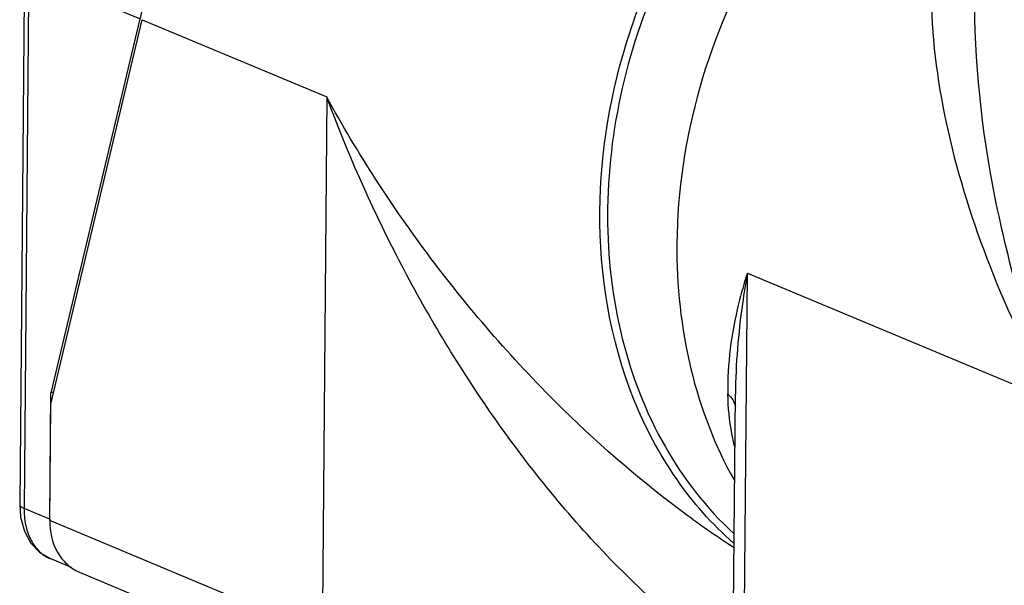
# Model space of a CAD drawing. Header units: millimetres. Extents: x 12 to 2508, y 25 to 1770.
# Tile 51 of 54: x 2238 to 2313, y 1560 to 1603. Entities that reach past the tile are written whole.
import ezdxf

# ---------------------------------------------------------------- set-up
doc = ezdxf.new("R2010")
doc.units = ezdxf.units.MM
for name, color, linetype in [('COVER_S_PBL97', 7, 'Continuous'), ('HOLDER_S_PBL87', 7, 'Continuous'), ('HOLDER_S_PBL96', 7, 'Continuous'), ('MODULE_S_ABL82', 7, 'Continuous'), ('MODULE_S_ABL95', 7, 'Continuous'), ('new_view_8_VBL72', 7, 'Continuous'), ('RING_S_PBL78', 7, 'Continuous')]:
    doc.layers.add(name, color=color, linetype=linetype)

# ---------------------------------------------------------------- blocks, each defined once
blk = doc.blocks.new('RING_S_PBL78', base_point=(3138.581, 2225.042))
at = {"layer": 'RING_S_PBL78', "color": 7}
for q in [(3148.355, 2255.718), (3148.355, 2255.716)]:
    blk.add_line((3148.372, 2255.725), q, dxfattribs=at)
blk.add_arc((3158.782, 2206.029), 50.716, 96.8006, 101.83488, dxfattribs=at)
for centre, major_axis, ratio, start_param, end_param in [((3158.059, 2221.155), (42.626, 1.876), 0.834841, 1.65822, 1.763164), ((3147.093, 2225.742), (-1.797, 40.821), 0.093221, -0.75206, -0.749974)]:
    blk.add_ellipse(centre, major_axis=major_axis, ratio=ratio, start_param=start_param, end_param=end_param, dxfattribs=at)
for points, knots in [([(3152.786, 2257.308), (3152.414, 2257.206), (3150.914, 2256.763), (3149.448, 2256.204), (3148.372, 2255.725)], [0, 0, 0, 0, 0.247141, 1, 1, 1, 1]), ([(3148.355, 2255.718), (3145.583, 2254.483), (3140.237, 2251.147), (3133.557, 2244.276), (3128.412, 2235.878), (3125.154, 2226.534), (3124.006, 2216.88), (3125.064, 2207.57), (3128.283, 2199.252), (3131.855, 2194.659), (3133.893, 2192.776)], [0, 0, 0, 0, 0.122054, 0.250259, 0.382334, 0.515133, 0.645353, 0.770255, 0.888355, 1, 1, 1, 1])]:
    blk.add_open_spline(points, degree=3, knots=knots, dxfattribs=at)
blk = doc.blocks.new('HOLDER_S_PBL87', base_point=(3178.39, 2213.744))
at = {"layer": 'HOLDER_S_PBL87', "color": 2}
for p, q in [((3134.615, 2176.314), (3134.924, 2212.43)), ((3134.924, 2212.43), (3158.008, 2202.772))]:
    blk.add_line(p, q, dxfattribs=at)
at = {"layer": 'HOLDER_S_PBL87', "color": 7}
for p in [(3133.796, 2177.062), (3134.021, 2203.301)]:
    blk.add_line(p, (3134.021, 2203.3), dxfattribs=at)
for points, knots in [([(3152.747, 2253.262), (3149.381, 2251.606), (3143.008, 2247.037), (3135.659, 2237.718), (3130.853, 2226.641), (3129.64, 2218.62), (3129.606, 2214.655)], [0, 0, 0, 0, 0.238943, 0.490634, 0.747411, 1, 1, 1, 1]), ([(3129.606, 2214.655), (3129.579, 2211.484), (3130.229, 2205.283), (3132.451, 2199.432), (3133.92, 2196.819)], [0, 0, 0, 0, 0.514016, 1, 1, 1, 1])]:
    blk.add_open_spline(points, degree=3, knots=knots, dxfattribs=at)
at = {"layer": 'HOLDER_S_PBL87', "color": 2}
for points, knots in [([(3149.996, 2242.603), (3149.078, 2239.568), (3148.413, 2232.933), (3149.829, 2222.878), (3153.074, 2212.668), (3156.213, 2206.051), (3158.008, 2202.772)], [0, 0, 0, 0, 0.229025, 0.47253, 0.729959, 1, 1, 1, 1]), ([(3158.008, 2202.772), (3156.147, 2207.787), (3153.216, 2217.902), (3152.04, 2228.409), (3152.084, 2233.549)], [0, 0, 0, 0, 0.509965, 1, 1, 1, 1]), ([(3134.924, 2212.43), (3134.68, 2211.663), (3133.832, 2208.69), (3133.393, 2205.577), (3133.452, 2203.289)], [0, 0, 0, 0, 0.260213, 1, 1, 1, 1]), ([(3134.924, 2212.43), (3134.788, 2211.665), (3134.302, 2208.644), (3134.041, 2205.583), (3134.021, 2203.301)], [0, 0, 0, 0, 0.254024, 1, 1, 1, 1]), ([(3133.971, 2199.341), (3133.89, 2199.665), (3133.609, 2200.965), (3133.477, 2202.295), (3133.452, 2203.289)], [0, 0, 0, 0, 0.251427, 1, 1, 1, 1]), ([(3133.712, 2203.019), (3133.75, 2202.97), (3133.888, 2202.777), (3133.983, 2202.552), (3134.017, 2202.38)], [0, 0, 0, 0, 0.261487, 1, 1, 1, 1])]:
    blk.add_open_spline(points, degree=3, knots=knots, dxfattribs=at)
blk.add_open_spline([(3133.452, 2203.289), (3133.546, 2203.208), (3133.634, 2203.117), (3133.712, 2203.019)], degree=3, dxfattribs=at)
blk = doc.blocks.new('MODULE_S_ABL82', base_point=(3178.39, 2213.744))
at = {"layer": 'HOLDER_S_PBL87'}
blk.add_blockref('HOLDER_S_PBL87', (3178.39, 2213.744), dxfattribs=at)
blk = doc.blocks.new('HOLDER_S_PBL96', base_point=(3117.557, 2219.814))
at = {"layer": 'HOLDER_S_PBL96', "color": 7}
for p, q in [((3082.345, 2202.532), (3089.238, 2231.544)), ((3082.27, 2193.768), (3082.345, 2202.532)), ((3084.521, 2189.86), (3095.04, 2185.459))]:
    blk.add_line(p, q, dxfattribs=at)
at = {"layer": 'HOLDER_S_PBL96', "color": 2}
for p, q in [((3089.238, 2231.544), (3103.178, 2225.712)), ((3103.178, 2225.712), (3102.831, 2185.166)), ((3102.831, 2185.166), (3082.27, 2193.768))]:
    blk.add_line(p, q, dxfattribs=at)
at = {"layer": 'HOLDER_S_PBL96', "color": 7}
blk.add_arc((3085.768, 2192.841), 3.231, 246.45354, 247.27906, dxfattribs=at)
for points, knots in [([(3123.794, 2217.086), (3123.833, 2221.637), (3125.416, 2230.832), (3131.61, 2243.165), (3140.892, 2252.854), (3148.779, 2256.834), (3152.787, 2257.904)], [0, 0, 0, 0, 0.256231, 0.515747, 0.766458, 1, 1, 1, 1]), ([(3133.882, 2192.047), (3132.255, 2193.481), (3129.297, 2196.85), (3124.944, 2205.063), (3123.753, 2212.278), (3123.794, 2217.086)], [0, 0, 0, 0, 0.234807, 0.479478, 1, 1, 1, 1]), ([(3082.27, 2193.768), (3082.263, 2192.947), (3082.531, 2191.7), (3083.505, 2190.445), (3084.142, 2190.025), (3084.478, 2189.879)], [0, 0, 0, 0, 0.523914, 0.766432, 1, 1, 1, 1])]:
    blk.add_open_spline(points, degree=3, knots=knots, dxfattribs=at)
at = {"layer": 'HOLDER_S_PBL96', "color": 2}
for points, knots in [([(3133.837, 2182.904), (3130.15, 2185.462), (3123.417, 2191.523), (3115.066, 2202.079), (3108.261, 2213.544), (3104.696, 2221.621), (3103.178, 2225.712)], [0, 0, 0, 0, 0.25229, 0.504914, 0.754668, 1, 1, 1, 1]), ([(3121.033, 2202.134), (3117.424, 2205.671), (3110.899, 2213.151), (3105.498, 2221.474), (3103.178, 2225.712)], [0, 0, 0, 0, 0.511183, 1, 1, 1, 1]), ([(3133.88, 2191.724), (3132.711, 2192.485), (3128.175, 2195.63), (3123.977, 2199.249), (3121.033, 2202.134)], [0, 0, 0, 0, 0.252886, 1, 1, 1, 1])]:
    blk.add_open_spline(points, degree=3, knots=knots, dxfattribs=at)
blk = doc.blocks.new('COVER_S_PBL97', base_point=(3110.81, 2234.175))
at = {"layer": 'COVER_S_PBL97', "color": 7}
for p, q in [((3124.118, 2276.004), (3141.615, 2268.684)), ((3080.352, 2235.423), (3080.006, 2194.974)), ((3089.065, 2231.616), (3082.352, 2203.399)), ((3082.27, 2193.865), (3082.352, 2203.399)), ((3082.559, 2203.434), (3082.352, 2203.399)), ((3083.908, 2190.213), (3082.308, 2190.883))]:
    blk.add_line(p, q, dxfattribs=at)
at = {"layer": 'COVER_S_PBL97', "color": 2}
for p, q in [((3080.68, 2235.124), (3080.333, 2194.675)), ((3089.065, 2231.616), (3080.68, 2235.124)), ((3082.27, 2193.865), (3080.333, 2194.675))]:
    blk.add_line(p, q, dxfattribs=at)
at = {"layer": 'COVER_S_PBL97', "color": 7}
for points in [[(3124.119, 2276.004), (3119.598, 2277.471), (3115.304, 2278.124), (3111.024, 2278.085), (3106.82, 2277.361), (3102.743, 2275.96), (3098.847, 2273.89), (3095.184, 2271.166), (3091.818, 2267.823), (3088.814, 2263.927), (3086.233, 2259.578), (3084.113, 2254.903), (3082.472, 2250.032), (3081.305, 2245.077), (3080.601, 2240.128), (3080.352, 2235.423)], [(3080.006, 2194.974), (3080.073, 2194.025), (3080.357, 2192.966), (3080.849, 2192.059), (3081.508, 2191.361), (3082.309, 2190.882)]]:
    blk.add_lwpolyline(points, dxfattribs=at)
at = {"layer": 'COVER_S_PBL97', "color": 2}
for centre, radius, start, end in [((3113.289, 2250.143), 28.037, 67.28042, 76.33194), ((3083.283, 2193.214), 2.527, 243.70233, 247.2832)]:
    blk.add_arc(centre, radius, start, end, dxfattribs=at)
at = {"layer": 'COVER_S_PBL97', "color": 7}
blk.add_arc((3087.763, 2193.817), 5.493, 179.50903, 180.52195, dxfattribs=at)
blk.add_ellipse((3120.424, 2236.9), major_axis=(26.289, 28.535), ratio=0.659161, start_param=6.515572, end_param=8.558677, dxfattribs=at)
at = {"layer": 'COVER_S_PBL97', "color": 2}
for points, knots in [([(3119.914, 2277.386), (3117.451, 2277.982), (3112.326, 2278.484), (3104.72, 2276.951), (3097.733, 2273.238), (3091.744, 2267.665), (3086.946, 2260.641), (3083.431, 2252.594), (3081.253, 2243.981), (3080.705, 2238.06), (3080.68, 2235.124)], [0, 0, 0, 0, 0.115118, 0.230062, 0.347527, 0.469863, 0.598056, 0.731252, 0.866682, 1, 1, 1, 1]), ([(3080.68, 2235.124), (3080.631, 2235.145), (3080.501, 2235.205), (3080.351, 2235.325), (3080.352, 2235.423)], [0, 0, 0, 0, 0.347799, 1, 1, 1, 1]), ([(3080.006, 2194.974), (3080.005, 2194.947), (3080.03, 2194.867), (3080.15, 2194.761), (3080.264, 2194.704), (3080.333, 2194.675)], [0, 0, 0, 0, 0.174491, 0.515628, 1, 1, 1, 1]), ([(3080.333, 2194.675), (3080.33, 2194.263), (3080.399, 2193.468), (3080.755, 2192.377), (3081.34, 2191.499), (3081.88, 2191.089), (3082.164, 2190.948)], [0, 0, 0, 0, 0.283657, 0.544741, 0.781635, 1, 1, 1, 1])]:
    blk.add_open_spline(points, degree=3, knots=knots, dxfattribs=at)
blk = doc.blocks.new('MODULE_S_ABL95', base_point=(3110.81, 2234.175))
at = {"layer": 'COVER_S_PBL97'}
blk.add_blockref('COVER_S_PBL97', (3110.81, 2234.175), dxfattribs=at)
at = {"layer": 'HOLDER_S_PBL96'}
blk.add_blockref('HOLDER_S_PBL96', (3117.557, 2219.814), dxfattribs=at)
blk = doc.blocks.new('NEW_VIEW_8_VBL72', base_point=(3101.864, 1793.209))
at = {"layer": 'MODULE_S_ABL82'}
blk.add_blockref('MODULE_S_ABL82', (3178.39, 2213.744), dxfattribs=at)
at = {"layer": 'MODULE_S_ABL95'}
blk.add_blockref('MODULE_S_ABL95', (3110.81, 2234.175), dxfattribs=at)
at = {"layer": 'RING_S_PBL78'}
blk.add_blockref('RING_S_PBL78', (3138.581, 2225.042), dxfattribs=at)

msp = doc.modelspace()

# ---------------------------------------------------------------- block references
at = {"layer": 'new_view_8_VBL72'}
msp.add_blockref('NEW_VIEW_8_VBL72', (2260.193, 1164.347), dxfattribs=at)

doc.saveas('drawing.dxf')
